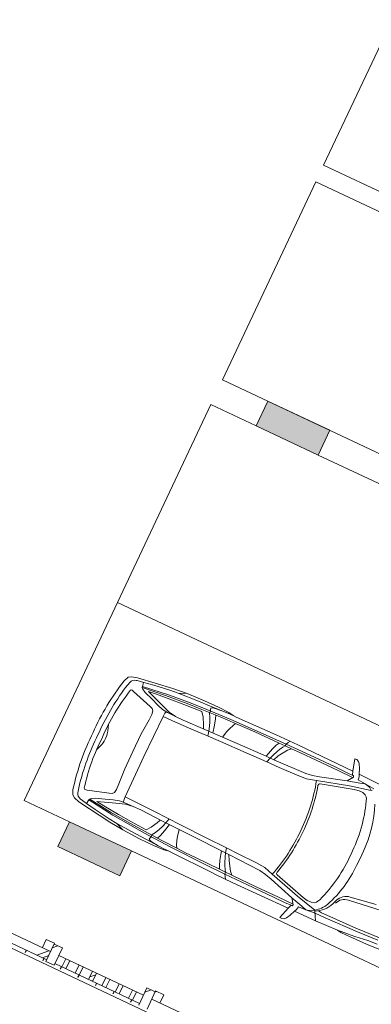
# Model space of a CAD drawing. Header units: metres. Extents: x 136266 to 136452, y 453403 to 453560.
# Tile 40 of 133: x 136398.48 to 136402.33, y 453441.45 to 453452.25. Entities that reach past the tile are written whole.
import ezdxf

# ---------------------------------------------------------------- set-up
doc = ezdxf.new("R2010")
doc.units = ezdxf.units.M
for name, color, linetype, lineweight in [('A-DETL-BEBOUWING', 253, 'Continuous', 9), ('A-DETL-GENF', 92, 'Continuous', 5), ('A-WALL-PATT-1', 254, 'Continuous', 5), ('C-PRKG', 70, 'Continuous', 5)]:
    doc.layers.add(name, color=color, linetype=linetype, lineweight=lineweight)
pattern_1 = [(44.99999999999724, (-0.0004109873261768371, 0.0004414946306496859), (-282.8427124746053, 282.8427124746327), []), (44.99999999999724, (1199.999589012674, 0.0004414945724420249), (-282.8427124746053, 282.8427124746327), [])]

# ---------------------------------------------------------------- blocks, each defined once
blk = doc.blocks.new('859-DO-0010 29-09-2022')
at = {"layer": 'A-DETL-BEBOUWING'}
h = blk.add_hatch(dxfattribs=at)
h.set_pattern_fill('FP_706', color=256, angle=-90.00000000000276, style=0, pattern_type=2)
h.set_pattern_definition(pattern_1)
h.paths.add_polyline_path([(137615.9705890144, 34465.17044148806), (137615.9705890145, 34675.17044148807), (137515.9705890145, 34675.17044148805), (137515.9705890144, 34465.17044148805)])
h = blk.add_hatch(dxfattribs=at)
h.set_pattern_fill('FP_707', color=256, angle=-90.00000000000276, style=0, pattern_type=2)
h.set_pattern_definition(pattern_1)
h.paths.add_polyline_path([(138740.9705890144, 34465.17044148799), (138740.9705890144, 34675.17044148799), (138640.9705890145, 34675.17044148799), (138640.9705890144, 34465.17044148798), (138712.1296846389, 34465.17044148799)])
h = blk.add_hatch(dxfattribs=at)
h.set_pattern_fill('FP_1538', color=256, angle=45.00000000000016, style=0, pattern_type=2)
h.set_pattern_definition([(45.00000000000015, (139756.5284753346, 34485.17062597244), (-282.8427124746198, 282.8427124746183), []), (45.00000000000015, (140956.5282809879, 34485.17062597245), (-282.8427124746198, 282.8427124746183), [])])
h.paths.add_polyline_path([(138840.9705890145, 34585.17044148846), (138840.9705890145, 34685.17044148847), (138740.9705890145, 34685.17044148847), (138740.9705890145, 34585.17044148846)])
h = blk.add_hatch(dxfattribs=at)
h.set_pattern_fill('FP_695', color=256, angle=45.00000000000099, style=0, pattern_type=2)
h.set_pattern_definition([(45.00000000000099, (133572.1534751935, 34485.16991886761), (-282.8427124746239, 282.8427124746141), []), (45.00000000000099, (134772.1539879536, 34485.17062597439), (-282.8427124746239, 282.8427124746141), [])])
h.paths.add_polyline_path([(144372.0867206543, 34485.1704414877), (144372.0867206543, 34585.17044148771), (144140.9705890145, 34585.17044148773), (144140.9705890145, 34485.17044148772)])
h.paths.add_polyline_path([(142915.9705890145, 34485.17044148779), (142915.9705890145, 34585.17044148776), (142340.9705890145, 34585.1704414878), (142340.9705890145, 34485.1704414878)])
h.paths.add_polyline_path([(141115.9705890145, 34485.17044148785), (141115.9705890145, 34585.17044148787), (140540.9705890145, 34585.17044148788), (140540.9705890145, 34485.17044148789)])
h.paths.add_polyline_path([(139315.9705890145, 34485.17044148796), (139315.9705890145, 34585.17044148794), (138740.9705890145, 34585.17044148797), (138740.9705890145, 34485.17044148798)])
h.paths.add_polyline_path([(137515.9705890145, 34485.17044148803), (137515.9705890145, 34585.17044148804), (136940.9705890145, 34585.17044148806), (136940.9705890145, 34485.17044148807), (137270.5733456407, 34485.17044148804)])
h.paths.add_polyline_path([(135715.9705890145, 34485.17044148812), (135715.9705890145, 34585.17044148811), (135140.9705890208, 34585.17044148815), (135140.9705890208, 34485.17044148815)])
h.paths.add_polyline_path([(132115.9705890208, 34485.17044148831), (132115.9705890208, 34585.1704414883), (131540.9705890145, 34585.17044148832), (131540.9705890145, 34485.17044148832)])
h.paths.add_polyline_path([(130315.9705890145, 34485.17044148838), (130315.9705890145, 34585.17044148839), (129740.9705890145, 34585.17044148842), (129740.9705890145, 34485.17044148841), (130062.7916506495, 34485.17044148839)])
h.paths.add_polyline_path([(128515.9705890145, 34485.17044148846), (128515.9705890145, 34585.17044148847), (127940.9705890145, 34585.1704414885), (127940.9705890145, 34485.17044148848)])
h.paths.add_polyline_path([(126715.9705890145, 34485.17044148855), (126715.9705890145, 34585.17044148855), (126140.9705890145, 34585.17044148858), (126140.9705890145, 34485.17044148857)])
h.paths.add_polyline_path([(124915.9705890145, 34485.17044148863), (124915.9705890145, 34585.17044148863), (124340.9705890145, 34585.17044148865), (124340.9705890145, 34485.17044148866)])
h.paths.add_polyline_path([(123115.9705890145, 34485.17044148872), (123115.9705890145, 34585.17044148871), (122772.2205890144, 34585.17044148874), (122772.2205890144, 34485.17044148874), (122855.0099556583, 34485.17044148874)])
h = blk.add_hatch(dxfattribs=at)
h.set_pattern_fill('FP_1509', color=256, angle=44.99999999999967, style=0, pattern_type=2)
h.set_pattern_definition([(44.99999999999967, (138128.4702659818, 34485.17062597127), (-282.8427124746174, 282.8427124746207), []), (44.99999999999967, (139328.4700716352, 34485.17062597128), (-282.8427124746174, 282.8427124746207), [])])
h.paths.add_polyline_path([(137862.2205890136, 34485.17044148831), (137910.9705890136, 34485.17044148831), (137910.9705890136, 34585.17044148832), (137862.2205890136, 34585.17044148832), (137862.2205890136, 34535.17044148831)])
h.paths.add_polyline_path([(138555.9705890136, 34485.17044148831), (138555.9705890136, 34585.17044148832), (138507.2205890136, 34585.17044148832), (138507.2205890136, 34485.17044148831)])
h.paths.add_polyline_path([(137700.9705890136, 34485.17044148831), (137749.7205890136, 34485.17044148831), (137749.7205890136, 34585.17044148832), (137700.9705890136, 34585.17044148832), (137700.9705890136, 34535.17044148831)])
h.paths.add_polyline_path([(138023.4705890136, 34485.17044148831), (138072.2205890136, 34485.17044148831), (138072.2205890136, 34585.17044148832), (138023.4705890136, 34585.17044148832), (138023.4705890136, 34535.17044148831)])
h.paths.add_polyline_path([(138394.7205890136, 34485.17044148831), (138394.7205890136, 34585.17044148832), (138345.9705890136, 34585.17044148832), (138345.9705890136, 34485.17044148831)])
h.paths.add_polyline_path([(138233.4705890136, 34485.17044148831), (138233.4705890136, 34585.17044148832), (138184.7205890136, 34585.17044148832), (138184.7205890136, 34485.17044148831)])
at = {"layer": 'A-WALL-PATT-1'}
for points in [[(137847.2205890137, 40760.17044149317), (137847.2205890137, 41060.17044149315), (137097.2205890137, 41060.17044149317), (137097.2205890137, 40760.17044149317)], [(137847.2205890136, 35660.17044149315), (137847.2205890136, 35960.17044149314), (137097.2205890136, 35960.17044149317), (137097.2205890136, 35660.17044149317), (137270.5733456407, 35660.17044149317)]]:
    blk.add_hatch(color=256, dxfattribs=at).paths.add_polyline_path(points)
at = {"layer": 'A-DETL-BEBOUWING'}
for p, q in [((137847.2205890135, 41060.17044149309), (137097.2205890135, 41060.17044149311)), ((137097.2205890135, 41060.17044149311), (137097.2205890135, 40760.17044149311)), ((137847.2205890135, 40760.17044149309), (137847.2205890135, 41060.17044149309)), ((137097.2205890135, 40760.17044149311), (137847.2205890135, 40760.17044149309)), ((137847.2205890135, 35960.17044149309), (137097.2205890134, 35960.17044149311)), ((137097.2205890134, 35960.17044149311), (137097.2205890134, 35660.17044149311)), ((137847.2205890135, 35660.17044149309), (137847.2205890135, 35960.17044149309)), ((137097.2205890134, 35660.17044149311), (137847.2205890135, 35660.17044149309)), ((137515.9705890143, 34685.1704414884), (137415.9705890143, 34685.1704414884)), ((137415.9705890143, 34685.1704414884), (137415.9705890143, 34585.1704414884)), ((137515.9705890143, 34685.1704414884), (137515.9705890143, 34465.170441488)), ((137615.9705890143, 34675.17044148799), (137515.9705890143, 34675.170441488)), ((137615.9705890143, 34465.17044148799), (137615.9705890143, 34675.17044148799)), ((138740.9705890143, 34675.17044148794), (138640.9705890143, 34675.17044148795)), ((138640.9705890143, 34675.17044148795), (138640.9705890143, 34465.17044148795)), ((138840.9705890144, 34685.1704414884), (138740.9705890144, 34685.1704414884)), ((138740.9705890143, 34465.17044148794), (138740.9705890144, 34685.1704414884)), ((138840.9705890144, 34585.17044148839), (138840.9705890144, 34685.1704414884)), ((137515.9705890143, 34585.17044148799), (136940.9705890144, 34585.17044148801)), ((137615.9705890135, 34585.17044148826), (138640.9705890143, 34585.17044148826)), ((137700.9705890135, 34585.17044148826), (137700.9705890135, 34485.17044148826)), ((137749.7205890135, 34485.17044148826), (137749.7205890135, 34585.17044148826)), ((137862.2205890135, 34585.17044148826), (137862.2205890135, 34485.17044148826)), ((137910.9705890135, 34485.17044148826), (137910.9705890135, 34585.17044148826)), ((138023.4705890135, 34585.17044148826), (138023.4705890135, 34485.17044148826)), ((138072.2205890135, 34485.17044148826), (138072.2205890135, 34585.17044148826)), ((138184.7205890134, 34585.17044148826), (138184.7205890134, 34485.17044148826)), ((138233.4705890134, 34485.17044148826), (138233.4705890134, 34585.17044148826)), ((138345.9705890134, 34585.17044148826), (138345.9705890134, 34485.17044148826)), ((138394.7205890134, 34485.17044148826), (138394.7205890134, 34585.17044148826)), ((138507.2205890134, 34585.17044148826), (138507.2205890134, 34485.17044148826)), ((138555.9705890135, 34485.17044148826), (138555.9705890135, 34585.17044148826)), ((139315.9705890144, 34585.1704414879), (138740.9705890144, 34585.17044148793)), ((136940.9705890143, 34485.17044148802), (137515.9705890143, 34485.17044148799)), ((137267.9943985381, 34485.17044148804), (137267.9943985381, 34457.13629913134)), ((137270.9110652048, 34485.17044148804), (137270.9110652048, 34457.13629913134)), ((137480.8813033, 34485.17044148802), (137480.8813033, 34457.13629913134)), ((137483.7979699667, 34485.17044148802), (137483.7979699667, 34457.13629913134)), ((137515.9705890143, 34465.170441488), (137615.9705890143, 34465.17044148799)), ((138640.9705890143, 34485.17044148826), (137615.9705890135, 34485.17044148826)), ((137693.768208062, 34485.17044148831), (137693.768208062, 34457.13629913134)), ((137696.6848747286, 34485.17044148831), (137696.6848747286, 34457.13629913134)), ((137906.6551128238, 34485.17044148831), (137906.6551128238, 34457.13629913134)), ((137909.5717794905, 34485.17044148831), (137909.5717794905, 34457.13629913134)), ((138119.5420175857, 34485.17044148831), (138119.5420175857, 34457.13629913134)), ((138122.4586842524, 34485.17044148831), (138122.4586842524, 34457.13629913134)), ((138332.4289223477, 34485.17044148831), (138332.4289223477, 34457.13629913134)), ((138335.3455890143, 34485.17044148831), (138335.3455890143, 34457.13629913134)), ((138545.3158271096, 34485.17044148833), (138545.3158271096, 34457.13629913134)), ((138548.2324937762, 34485.17044148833), (138548.2324937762, 34457.13629913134)), ((135140.9705890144, 34435.21054078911), (143015.9705890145, 34435.21054078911))]:
    blk.add_line(p, q, dxfattribs=at)
at = {"layer": 'A-DETL-GENF'}
for p, q in [((139653.7882996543, 37919.24585453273), (139631.0382996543, 37916.93335453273)), ((139631.0382996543, 37916.93335453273), (139670.6632996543, 37785.12085453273)), ((139679.5382996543, 37909.24585453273), (139653.7882996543, 37919.24585453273)), ((139697.3507996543, 37889.93335453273), (139679.5382996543, 37909.24585453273)), ((139722.2882996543, 37843.43335453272), (139697.3507996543, 37889.93335453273)), ((139747.0382996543, 37786.43335453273), (139722.2882996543, 37843.43335453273)), ((137033.4132996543, 37688.93335453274), (137003.4757996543, 37669.37085453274)), ((137097.7882996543, 37707.93335453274), (137033.4132996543, 37688.93335453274)), ((137499.9132996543, 37764.37085453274), (137097.7882996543, 37707.93335453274)), ((137181.5382996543, 37689.87085453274), (137108.7882996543, 37676.80835453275)), ((137178.9083030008, 37689.39863004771), (137187.4132996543, 37642.12085453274)), ((137292.6632996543, 37709.74585453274), (137181.5382996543, 37689.87085453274)), ((137476.5382996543, 37735.24585453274), (137292.6632996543, 37709.74585453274)), ((137573.4757996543, 37745.80835453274), (137476.5382996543, 37735.24585453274)), ((137496.9757996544, 37682.62085453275), (137717.2882996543, 37701.43335453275)), ((137662.7882996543, 37781.12085453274), (137499.9132996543, 37764.37085453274)), ((137662.8507996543, 37781.68335453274), (137573.4757996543, 37745.80835453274)), ((137811.5382996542, 37759.68335453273), (137573.4757996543, 37745.80835453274)), ((137870.9757996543, 37791.74585453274), (137662.7882996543, 37781.12085453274)), ((137884.8507996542, 37694.18335453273), (137709.8507996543, 37682.68335453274)), ((137717.2882996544, 37701.43335453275), (137887.0382996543, 37712.30835453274)), ((137942.1632996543, 37765.99585453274), (137811.5382996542, 37759.68335453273)), ((138039.1632996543, 37792.24585453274), (137870.9757996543, 37791.74585453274)), ((138100.3507996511, 37703.6833545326), (137884.8507996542, 37694.18335453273)), ((137887.0382996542, 37712.30835453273), (138218.7882996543, 37727.74585453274)), ((138088.8507996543, 37773.18335453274), (137942.1632996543, 37765.99585453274)), ((137967.3507996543, 37749.68335453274), (137978.8507996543, 37759.18335453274)), ((137968.8507996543, 37738.18335453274), (137967.3507996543, 37749.68335453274)), ((137975.8507996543, 37717.68335453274), (137968.8507996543, 37738.18335453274)), ((137976.8507996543, 37690.18335453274), (137975.8507996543, 37717.68335453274)), ((138000.3507996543, 37654.68335453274), (137976.8507996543, 37690.18335453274)), ((137978.8507996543, 37759.18335453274), (137998.8507996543, 37763.18335453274)), ((137998.8507996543, 37763.18335453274), (138088.8507996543, 37773.18335453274)), ((138164.6632996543, 37787.37085453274), (138039.1632996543, 37792.24585453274)), ((138047.6671676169, 37701.36087423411), (138062.8507996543, 37662.18335453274)), ((138088.8507996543, 37773.18335453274), (138160.3507996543, 37777.68335453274)), ((138285.1007996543, 37711.12085453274), (138100.3507996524, 37703.68335453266)), ((138160.3507996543, 37777.68335453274), (138222.2882996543, 37778.55835453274)), ((138222.1632996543, 37778.05835453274), (138164.6632996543, 37787.37085453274)), ((138218.7882996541, 37727.74585453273), (138641.9757996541, 37739.62085453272)), ((138258.4757996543, 37777.93335453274), (138222.1632996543, 37778.05835453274)), ((138738.6632996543, 37787.74585453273), (138258.4757996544, 37777.93335453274)), ((138268.2882996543, 37680.37085453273), (138285.1007996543, 37711.12085453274)), ((138392.8507996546, 37714.62085453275), (138285.1007996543, 37711.12085453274)), ((138514.3507996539, 37717.62085453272), (138392.8507996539, 37714.62085453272)), ((138807.7882996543, 37720.49585453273), (138514.3507996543, 37717.62085453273)), ((138641.9757996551, 37739.62085453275), (138881.5382996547, 37743.49585453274)), ((138792.4757996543, 37789.74585453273), (138738.6632996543, 37787.74585453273)), ((138768.4757996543, 37633.87085453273), (138787.6632996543, 37684.87085453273)), ((138787.6632996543, 37684.87085453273), (138807.7882996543, 37720.49585453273)), ((139001.663299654, 37791.74585453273), (138792.4757996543, 37789.74585453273)), ((138880.5382996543, 37721.37085453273), (138807.7882996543, 37720.49585453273)), ((138841.6632996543, 37658.37085453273), (138864.4757996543, 37696.30835453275)), ((138864.4757996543, 37696.30835453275), (138880.5382996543, 37721.37085453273)), ((138880.5382996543, 37721.37085453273), (138881.5382996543, 37743.49585453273)), ((138956.3507996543, 37722.24585453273), (138880.5382996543, 37721.37085453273)), ((138881.5382996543, 37743.49585453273), (138895.6632996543, 37768.87085453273)), ((138881.5382996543, 37743.49585453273), (139225.3507996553, 37745.93335453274)), ((138893.9132996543, 37643.49585453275), (138922.4757996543, 37688.18335453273)), ((138895.6632996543, 37768.87085453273), (138912.2257996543, 37791.30835453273)), ((138922.4757996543, 37688.18335453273), (138956.3507996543, 37722.24585453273)), ((139064.3507996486, 37723.05835453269), (138956.3507996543, 37722.24585453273)), ((139670.6632996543, 37785.12085453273), (139001.6632996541, 37791.74585453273)), ((139253.3507996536, 37724.05835453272), (139064.3507996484, 37723.0583545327)), ((139225.3507996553, 37745.93335453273), (139472.8507996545, 37745.93335453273)), ((139521.3507996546, 37723.49585453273), (139253.350799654, 37724.05835453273)), ((139472.8507996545, 37745.93335453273), (139614.0382996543, 37744.93335453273)), ((139697.8507996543, 37721.99585453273), (139521.3507996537, 37723.49585453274)), ((139614.0382996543, 37744.93335453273), (139697.5332453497, 37741.68355125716)), ((139703.2882996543, 37727.99585453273), (139657.2257996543, 37665.30835453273)), ((139794.4757996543, 37701.68335453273), (139657.2257996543, 37665.30835453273)), ((139670.7882996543, 37785.49585453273), (139683.4132996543, 37747.80835453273)), ((139683.4132996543, 37747.80835453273), (139696.3507996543, 37744.49585453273)), ((139696.3507996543, 37744.49585453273), (139703.2882996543, 37727.99585453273)), ((139999.9757996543, 37782.55835453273), (139747.3082391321, 37786.4292190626)), ((139758.2257996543, 37757.87085453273), (139747.3082391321, 37786.4292190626)), ((139763.5382996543, 37724.49585453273), (139758.2257996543, 37757.87085453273)), ((139851.7882996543, 37719.99585453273), (139763.5382996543, 37724.49585453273)), ((139851.7882996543, 37719.99585453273), (139794.4757996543, 37701.68335453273)), ((139959.4757996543, 37710.49585453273), (139851.7882996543, 37719.99585453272)), ((139908.0382996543, 37704.99585453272), (139851.7882996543, 37719.99585453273)), ((139942.5382996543, 37682.05835453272), (139908.0382996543, 37704.99585453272)), ((139942.5382996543, 37682.05835453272), (139948.1632996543, 37688.99585453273)), ((137003.4757996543, 37669.37085453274), (136980.4757996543, 37613.12085453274)), ((137044.3507996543, 37625.24585453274), (137025.3507996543, 37554.24585453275)), ((137051.3507996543, 37641.74585453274), (137044.3507996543, 37625.24585453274)), ((137062.8507996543, 37655.74585453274), (137051.3507996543, 37641.74585453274)), ((137078.3507996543, 37666.74585453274), (137062.8507996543, 37655.74585453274)), ((137097.9757996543, 37674.18335453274), (137078.3507996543, 37666.74585453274)), ((137108.7882996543, 37676.80835453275), (137097.9757996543, 37674.18335453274)), ((137187.4132996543, 37642.12085453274), (137496.9757996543, 37682.62085453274)), ((137192.0382996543, 37631.18335453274), (137187.4132996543, 37642.12085453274)), ((137458.8507996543, 37663.24585453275), (137192.0382996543, 37631.18335453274)), ((137203.3507996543, 37617.24585453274), (137192.0382996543, 37631.18335453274)), ((137242.3507996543, 37597.74585453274), (137203.3507996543, 37617.24585453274)), ((137343.8507996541, 37561.2458545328), (137242.3507996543, 37597.74585453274)), ((137272.3507996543, 37622.24585453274), (137362.8507996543, 37632.74585453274)), ((137470.8507996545, 37549.74585453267), (137272.3507996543, 37622.24585453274)), ((137362.8507996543, 37632.74585453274), (137547.8507996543, 37649.24585453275)), ((137709.8507996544, 37682.68335453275), (137458.8507996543, 37663.24585453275)), ((137547.8507996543, 37649.24585453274), (137712.3507996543, 37661.68335453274)), ((137712.3507996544, 37661.68335453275), (137893.3507996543, 37672.68335453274)), ((137893.3507996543, 37672.68335453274), (137932.3507996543, 37622.18335453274)), ((137932.3507996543, 37622.18335453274), (137970.3507996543, 37553.18335453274)), ((138022.3507996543, 37608.18335453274), (138000.3507996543, 37654.68335453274)), ((138039.3507996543, 37563.18335453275), (138022.3507996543, 37608.18335453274)), ((138062.8507996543, 37662.18335453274), (138082.8507996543, 37596.68335453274)), ((138082.8507996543, 37596.68335453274), (138103.1632996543, 37510.80835453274)), ((138219.1007996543, 37514.49585453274), (138235.8507996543, 37591.05835453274)), ((138235.8507996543, 37591.05835453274), (138248.6632996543, 37631.74585453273)), ((138248.6632996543, 37631.74585453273), (138268.2882996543, 37680.37085453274)), ((138749.2882996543, 37568.49585453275), (138768.4757996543, 37633.87085453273)), ((138803.9757996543, 37573.05835453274), (138826.5382996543, 37627.55835453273)), ((138826.5382996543, 37627.55835453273), (138841.6632996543, 37658.37085453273)), ((138831.4757996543, 37530.43335453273), (138859.3507996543, 37588.55835453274)), ((138859.3507996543, 37588.55835453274), (138893.9132996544, 37643.49585453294)), ((139353.6632996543, 37523.55835453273), (139704.3507996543, 37624.49585453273)), ((139657.2257996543, 37665.30835453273), (139365.3507996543, 37576.05835453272)), ((139403.2257996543, 37508.05835453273), (139766.7257996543, 37610.37085453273)), ((139704.3507996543, 37624.49585453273), (139942.5382996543, 37682.05835453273)), ((139766.7257996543, 37610.37085453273), (139822.4132996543, 37620.99585453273)), ((139822.4132996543, 37620.99585453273), (139868.6007996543, 37620.55835453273)), ((139868.6007996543, 37620.55835453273), (139902.5382996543, 37609.49585453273)), ((139902.5382996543, 37609.49585453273), (139921.0382996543, 37594.99585453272)), ((139921.0382996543, 37594.99585453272), (139932.7257996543, 37578.18335453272)), ((139932.7257996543, 37578.18335453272), (139942.3507996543, 37554.68335453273)), ((137084.8507996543, 37544.74585453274), (137091.3507996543, 37557.24585453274)), ((137091.3507996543, 37557.24585453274), (137102.3507996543, 37558.74585453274)), ((137102.3507996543, 37558.74585453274), (137123.3507996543, 37553.24585453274)), ((137123.3507996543, 37553.24585453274), (137357.3507996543, 37481.74585453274)), ((137426.8507996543, 37530.24585453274), (137343.8507996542, 37561.24585453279)), ((137357.3507996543, 37481.74585453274), (137386.3507996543, 37471.24585453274)), ((137386.3507996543, 37471.24585453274), (137405.8507996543, 37450.74585453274)), ((137495.3507996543, 37509.24585453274), (137426.8507996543, 37530.24585453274)), ((137571.3507996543, 37514.24585453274), (137470.8507996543, 37549.74585453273)), ((137557.3507996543, 37502.24585453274), (137495.3507996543, 37509.24585453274)), ((137536.3507996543, 37482.24585453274), (137533.3507996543, 37442.74585453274)), ((137540.8507996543, 37503.74585453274), (137536.3507996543, 37482.24585453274)), ((137657.8507996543, 37499.68335453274), (137557.3507996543, 37502.24585453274)), ((137657.8507996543, 37499.68335453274), (137571.3507996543, 37514.24585453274)), ((137748.3507996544, 37500.68335453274), (137657.8507996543, 37499.68335453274)), ((138006.3507996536, 37509.18335453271), (137748.3507996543, 37500.68335453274)), ((137970.3507996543, 37553.18335453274), (137988.8507996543, 37512.18335453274)), ((138219.1007996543, 37514.49585453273), (138006.350799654, 37509.18335453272)), ((138055.3507996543, 37511.18335453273), (138039.3507996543, 37563.18335453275)), ((138069.6535922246, 37456.09574297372), (138055.3507996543, 37511.18335453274)), ((138392.8507996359, 37520.12085453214), (138219.1007996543, 37514.49585453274)), ((138219.850799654, 37461.62085453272), (138526.8507996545, 37471.12085453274)), ((138739.6632996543, 37530.62085453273), (138392.8507996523, 37520.12085453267)), ((138526.8507996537, 37471.12085453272), (138774.7882996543, 37476.24585453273)), ((138739.6632996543, 37530.62085453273), (138749.2882996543, 37568.49585453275)), ((138831.4757996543, 37530.43335453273), (138739.6632996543, 37530.62085453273)), ((138774.7882996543, 37476.24585453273), (138789.1632996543, 37529.87085453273)), ((138774.7882996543, 37476.24585453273), (138919.8507996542, 37479.05835453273)), ((138789.1632996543, 37529.87085453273), (138803.9757996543, 37573.05835453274)), ((139213.3507996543, 37544.55835453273), (138831.4757996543, 37530.43335453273)), ((138919.850799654, 37479.05835453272), (139135.8507996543, 37485.05835453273)), ((139135.8507996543, 37485.05835453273), (139247.3507996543, 37493.05835453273)), ((139287.8507996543, 37555.55835453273), (139213.3507996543, 37544.55835453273)), ((139247.3507996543, 37493.05835453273), (139353.6632996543, 37523.55835453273)), ((139365.3507996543, 37576.05835453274), (139287.8507996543, 37555.55835453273)), ((139391.3507996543, 37480.55835453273), (139392.0382996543, 37497.43335453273)), ((139392.0382996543, 37497.43335453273), (139399.6632996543, 37506.30835453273)), ((139399.6632996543, 37506.30835453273), (139403.2257996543, 37508.05835453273)), ((137405.8507996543, 37450.74585453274), (137412.3507996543, 37410.74585453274)), ((137412.3507996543, 37410.74585453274), (137408.3507996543, 37344.74585453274)), ((137533.3507996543, 37442.74585453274), (137528.2882996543, 36955.49585453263)), ((137533.3507996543, 37442.74585453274), (137645.8507996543, 37444.18335453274)), ((137645.8507996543, 37444.18335453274), (137900.8507996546, 37450.68335453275)), ((137900.8507996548, 37450.68335453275), (138044.8507996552, 37455.18335453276)), ((138044.850799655, 37455.18335453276), (138219.850799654, 37461.62085453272)), ((137408.3507996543, 37344.74585453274), (137397.7882996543, 37168.74585453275)), ((137397.7882996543, 37168.74585453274), (137396.7882996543, 36955.55835453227)), ((137028.1064361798, 37110.10120280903), (137052.7882996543, 37037.24585453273)), ((137052.7882996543, 37037.24585453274), (137060.7882996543, 37009.24585453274)), ((140149.9096938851, 36955.40450837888), (140147.9132996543, 37043.2458545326)), ((137060.7882996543, 37009.24585453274), (137062.7882996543, 36988.74585453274)), ((137062.7882996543, 36988.74585453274), (137062.2882996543, 36955.55835453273)), ((137062.2882996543, 36955.55835453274), (137062.7882996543, 36922.30835453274)), ((137396.7882996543, 36955.55835453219), (137397.7882996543, 36742.30835453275)), ((137528.2882996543, 36955.49585453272), (137533.2882996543, 36468.30835453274)), ((140149.9096938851, 36955.40450837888), (140147.8507996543, 36867.55835453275)), ((137052.7882996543, 36873.80835453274), (137028.1091043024, 36801.2077849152)), ((137060.7882996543, 36901.80835453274), (137052.7882996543, 36873.80835453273)), ((137062.7882996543, 36922.30835453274), (137060.7882996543, 36901.80835453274)), ((137397.7882996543, 36742.30835453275), (137408.2882996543, 36566.30835453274)), ((137412.2882996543, 36500.30835453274), (137405.7882996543, 36460.30835453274)), ((137408.2882996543, 36566.30835453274), (137412.2882996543, 36500.30835453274)), ((140683.5382996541, 36548.05835453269), (140229.3507996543, 36485.24585453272)), ((140526.3507996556, 36571.93335453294), (140231.9757996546, 36525.55835453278)), ((137357.2882996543, 36429.30835453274), (137123.2882996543, 36357.80835453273)), ((137386.2882996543, 36439.80835453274), (137357.2882996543, 36429.30835453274)), ((137405.7882996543, 36460.30835453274), (137386.2882996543, 36439.80835453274)), ((137495.2882996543, 36401.80835453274), (137426.7882996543, 36380.80835453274)), ((137571.2882996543, 36396.80835453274), (137470.7882996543, 36361.30835453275)), ((137557.2882996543, 36408.80835453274), (137495.2882996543, 36401.80835453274)), ((137533.2882996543, 36468.30835453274), (137536.2882996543, 36428.80835453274)), ((137533.2882996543, 36468.30835453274), (137645.7882996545, 36466.80835453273)), ((137536.2882996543, 36428.80835453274), (137540.7882996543, 36407.30835453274)), ((137657.7882996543, 36411.30835453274), (137557.2882996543, 36408.80835453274)), ((137657.7882996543, 36411.30835453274), (137571.2882996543, 36396.80835453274)), ((137645.7882996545, 36466.80835453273), (137900.7882996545, 36460.30835453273)), ((137748.2882996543, 36410.30835453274), (137657.7882996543, 36411.30835453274)), ((138006.2882996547, 36401.80835453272), (137748.2882996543, 36410.30835453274)), ((137900.7882996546, 36460.30835453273), (138044.7882996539, 36455.80835453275)), ((137970.2882996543, 36357.80835453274), (137988.7882996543, 36398.80835453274)), ((138219.0382996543, 36396.49585453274), (138006.2882996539, 36401.80835453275)), ((138055.2882996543, 36399.80835453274), (138039.2882996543, 36347.80835453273)), ((138044.7882996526, 36455.8083545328), (138219.7882996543, 36449.30835453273)), ((138069.5888142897, 36454.88719256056), (138055.2882996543, 36399.80835453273)), ((138082.7882996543, 36314.30835453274), (138103.1632996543, 36400.18335453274)), ((138392.7882996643, 36390.8083545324), (138219.0382996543, 36396.49585453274)), ((138219.0382996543, 36396.49585453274), (138235.7882996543, 36319.93335453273)), ((138219.7882996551, 36449.30835453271), (138526.788299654, 36439.80835453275)), ((138739.6007996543, 36380.30835453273), (138392.788299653, 36390.80835453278)), ((138526.7882996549, 36439.80835453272), (138774.6632996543, 36434.68335453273)), ((138774.6632996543, 36434.68335453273), (138789.1007996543, 36381.05835453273)), ((138774.6632996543, 36434.68335453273), (138919.7882996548, 36431.80835453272)), ((138919.7882996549, 36431.80835453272), (139135.7882996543, 36425.80835453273)), ((139135.7882996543, 36425.80835453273), (139247.2882996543, 36417.80835453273)), ((139247.2882996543, 36417.80835453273), (139353.5382996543, 36387.30835453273)), ((139391.2882996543, 36430.30835453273), (139391.9757996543, 36413.43335453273)), ((139391.9757996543, 36413.43335453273), (139399.5382996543, 36404.55835453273)), ((139399.5382996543, 36404.55835453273), (139403.1632996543, 36402.80835453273)), ((139403.1632996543, 36402.80835453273), (139766.6632996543, 36300.43335453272)), ((140111.0382996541, 36428.8083545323), (140090.8507996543, 36378.05835453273)), ((136980.4757996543, 36297.30835453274), (137003.4757996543, 36241.12085453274)), ((137044.2882996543, 36285.80835453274), (137025.2882996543, 36356.80835453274)), ((137051.2882996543, 36269.30835453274), (137044.2882996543, 36285.80835453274)), ((137091.2882996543, 36353.80835453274), (137084.7882996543, 36366.30835453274)), ((137102.2882996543, 36352.30835453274), (137091.2882996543, 36353.80835453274)), ((137123.2882996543, 36357.80835453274), (137102.2882996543, 36352.30835453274)), ((137203.2882996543, 36293.80835453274), (137191.9757996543, 36279.93335453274)), ((137242.2882996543, 36313.30835453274), (137203.2882996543, 36293.80835453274)), ((137343.7882996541, 36349.80835453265), (137242.2882996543, 36313.30835453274)), ((137470.7882996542, 36361.3083545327), (137272.2882996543, 36288.80835453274)), ((137272.2882996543, 36288.80835453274), (137362.7882996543, 36278.30835453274)), ((137426.7882996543, 36380.80835453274), (137343.7882996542, 36349.8083545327)), ((137893.2882996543, 36238.30835453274), (137932.2882996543, 36288.80835453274)), ((137932.2882996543, 36288.80835453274), (137970.2882996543, 36357.80835453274)), ((138022.2882996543, 36302.80835453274), (138000.2882996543, 36256.30835453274)), ((138039.2882996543, 36347.80835453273), (138022.2882996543, 36302.80835453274)), ((138062.7882996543, 36248.80835453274), (138082.7882996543, 36314.30835453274)), ((138235.7882996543, 36319.93335453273), (138248.6007996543, 36279.24585453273)), ((138831.4132996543, 36380.49585453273), (138739.6007996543, 36380.30835453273)), ((138739.6007996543, 36380.30835453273), (138749.1632996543, 36342.43335453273)), ((138749.1632996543, 36342.43335453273), (138768.4132996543, 36277.05835453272)), ((138789.1007996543, 36381.05835453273), (138803.9132996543, 36337.80835453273)), ((138803.9132996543, 36337.80835453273), (138826.4757996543, 36283.30835453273)), ((138826.4757996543, 36283.30835453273), (138841.6007996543, 36252.55835453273)), ((139213.2882996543, 36366.30835453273), (138831.4132996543, 36380.49585453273)), ((138831.4132996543, 36380.49585453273), (138859.2882996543, 36322.30835453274)), ((138859.2882996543, 36322.30835453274), (138893.8507996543, 36267.43335453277)), ((139287.7882996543, 36355.30835453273), (139213.2882996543, 36366.30835453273)), ((139365.2882996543, 36334.80835453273), (139287.7882996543, 36355.30835453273)), ((139353.5382996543, 36387.30835453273), (139704.2882996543, 36286.30835453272)), ((139657.1632996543, 36245.55835453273), (139365.2882996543, 36334.80835453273)), ((139704.2882996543, 36286.30835453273), (139942.4757996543, 36228.74585453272)), ((139766.6632996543, 36300.43335453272), (139822.3507996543, 36289.80835453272)), ((139822.3507996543, 36289.80835453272), (139868.5382996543, 36290.30835453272)), ((139868.5382996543, 36290.30835453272), (139902.4757996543, 36301.30835453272)), ((139902.4757996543, 36301.30835453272), (139920.9757996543, 36315.80835453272)), ((139920.9757996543, 36315.80835453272), (139932.6632996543, 36332.62085453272)), ((139932.6632996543, 36332.62085453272), (139942.2882996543, 36356.12085453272)), ((137003.4757996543, 36241.12085453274), (137033.4132996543, 36221.55835453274)), ((137033.4132996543, 36221.55835453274), (137097.7882996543, 36202.55835453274)), ((137062.7882996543, 36255.30835453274), (137051.2882996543, 36269.30835453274)), ((137078.2882996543, 36244.30835453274), (137062.7882996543, 36255.30835453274)), ((137097.9132996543, 36236.93335453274), (137078.2882996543, 36244.30835453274)), ((137097.7882996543, 36202.55835453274), (137499.9132996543, 36146.12085453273)), ((137108.6632996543, 36234.30835453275), (137097.9132996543, 36236.93335453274)), ((137181.4757996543, 36221.24585453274), (137108.6632996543, 36234.30835453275)), ((137178.8565827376, 36221.71573979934), (137187.2882996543, 36268.93335453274)), ((137292.6007996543, 36201.30835453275), (137181.4757996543, 36221.24585453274)), ((137191.9757996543, 36279.93335453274), (137187.2882996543, 36268.93335453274)), ((137187.2882996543, 36268.93335453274), (137496.9132996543, 36228.43335453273)), ((137458.7882996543, 36247.80835453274), (137191.9757996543, 36279.93335453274)), ((137476.4757996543, 36175.80835453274), (137292.6007996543, 36201.30835453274)), ((137362.7882996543, 36278.30835453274), (137547.7882996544, 36261.80835453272)), ((137709.7882996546, 36228.30835453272), (137458.7882996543, 36247.80835453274)), ((137573.4132996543, 36165.24585453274), (137476.4757996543, 36175.80835453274)), ((137496.9132996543, 36228.43335453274), (137717.1632996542, 36209.62085453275)), ((137547.7882996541, 36261.80835453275), (137712.2882996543, 36249.30835453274)), ((137884.7882996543, 36216.80835453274), (137709.7882996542, 36228.30835453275)), ((137712.2882996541, 36249.30835453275), (137893.2882996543, 36238.30835453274)), ((137717.1632996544, 36209.62085453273), (137886.9757996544, 36198.74585453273)), ((138100.2882996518, 36207.30835453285), (137884.7882996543, 36216.80835453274)), ((137886.9757996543, 36198.74585453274), (138218.6632996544, 36183.24585453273)), ((137975.7882996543, 36193.30835453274), (137968.7882996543, 36172.80835453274)), ((137976.7882996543, 36220.80835453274), (137975.7882996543, 36193.30835453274)), ((138000.2882996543, 36256.30835453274), (137976.7882996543, 36220.80835453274)), ((138047.5808206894, 36209.63188608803), (138062.7882996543, 36248.80835453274)), ((138285.0382996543, 36199.87085453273), (138100.2882996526, 36207.3083545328)), ((138218.6632996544, 36183.24585453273), (138641.9132996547, 36171.30835453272)), ((138248.6007996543, 36279.24585453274), (138268.1632996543, 36230.62085453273)), ((138268.1632996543, 36230.62085453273), (138285.0382996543, 36199.87085453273)), ((138392.7882996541, 36196.30835453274), (138285.0382996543, 36199.87085453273)), ((138514.2882996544, 36193.30835453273), (138392.7882996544, 36196.30835453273)), ((138807.7257996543, 36190.43335453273), (138514.2882996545, 36193.30835453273)), ((138768.4132996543, 36277.05835453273), (138787.6007996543, 36226.05835453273)), ((138787.6007996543, 36226.05835453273), (138807.7257996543, 36190.43335453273)), ((138880.4132996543, 36189.55835453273), (138807.7257996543, 36190.43335453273)), ((138841.6007996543, 36252.55835453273), (138864.4132996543, 36214.62085453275)), ((138864.4132996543, 36214.62085453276), (138880.4132996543, 36189.55835453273)), ((138956.2882996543, 36188.62085453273), (138880.4132996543, 36189.55835453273)), ((138880.4132996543, 36189.55835453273), (138881.4757996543, 36167.43335453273)), ((138893.8507996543, 36267.43335453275), (138922.4132996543, 36222.74585453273)), ((138922.4132996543, 36222.74585453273), (138956.2882996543, 36188.62085453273)), ((139064.2882996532, 36187.80835453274), (138956.2882996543, 36188.62085453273)), ((139253.2882996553, 36186.80835453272), (139064.2882996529, 36187.80835453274)), ((139521.2882996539, 36187.30835453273), (139253.2882996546, 36186.80835453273)), ((139697.7882996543, 36188.80835453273), (139521.2882996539, 36187.30835453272)), ((139794.4132996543, 36209.12085453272), (139657.1632996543, 36245.55835453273)), ((139703.1632996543, 36182.80835453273), (139657.1632996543, 36245.55835453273)), ((139696.2882996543, 36166.30835453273), (139703.1632996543, 36182.80835453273)), ((139763.4132996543, 36186.30835453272), (139758.1632996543, 36152.99585453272)), ((139851.6632996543, 36190.80835453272), (139763.4132996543, 36186.30835453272)), ((139851.6632996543, 36190.80835453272), (139794.4132996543, 36209.12085453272)), ((139907.9757996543, 36205.80835453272), (139851.6632996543, 36190.80835453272)), ((139959.3507996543, 36200.30835453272), (139851.6632996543, 36190.80835453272)), ((139942.4757996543, 36228.74585453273), (139907.9757996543, 36205.80835453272)), ((139942.4757996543, 36228.74585453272), (139948.0382996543, 36221.80835453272)), ((139948.0382996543, 36221.80835453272), (139974.9132996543, 36173.74585453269)), ((140081.9757996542, 36201.93335453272), (139959.3507996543, 36200.30835453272)), ((139974.9132996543, 36173.74585453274), (139999.9757996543, 36127.93335453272)), ((140021.7882996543, 36236.43335453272), (139980.9011292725, 36240.55958273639)), ((140084.6632996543, 36235.24585453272), (140021.7882996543, 36236.43335453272)), ((140466.2882996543, 36213.80835453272), (140081.9757996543, 36201.93335453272)), ((140431.9757996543, 36243.12085453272), (140084.6632996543, 36235.24585453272)), ((140753.5382996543, 36259.74585453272), (140431.9757996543, 36243.12085453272)), ((140609.4757996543, 36175.12085453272), (140464.5382996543, 36154.87085453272)), ((140708.1632996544, 36226.93335453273), (140466.2882996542, 36213.80835453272)), ((140721.6632996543, 36182.93335453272), (140609.4757996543, 36175.12085453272)), ((137499.9132996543, 36146.12085453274), (137662.7882996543, 36129.30835453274)), ((137811.4757996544, 36151.30835453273), (137573.4132996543, 36165.24585453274)), ((137662.7882996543, 36129.30835453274), (137573.4132996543, 36165.24585453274)), ((137662.7882996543, 36129.30835453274), (137870.9757996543, 36118.74585453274)), ((137942.1007996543, 36145.05835453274), (137811.4757996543, 36151.30835453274)), ((137870.9757996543, 36118.74585453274), (138039.1632996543, 36118.24585453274)), ((138088.7882996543, 36137.80835453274), (137942.1007996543, 36145.05835453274)), ((137968.7882996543, 36172.80835453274), (137967.2882996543, 36161.30835453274)), ((137967.2882996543, 36161.30835453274), (137978.7882996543, 36151.80835453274)), ((137978.7882996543, 36151.80835453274), (137998.7882996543, 36147.80835453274)), ((137998.7882996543, 36147.80835453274), (138088.7882996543, 36137.80835453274)), ((138039.1632996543, 36118.24585453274), (138164.6632996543, 36123.12085453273)), ((138088.7882996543, 36137.80835453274), (138160.2882996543, 36133.30835453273)), ((138160.2882996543, 36133.30835453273), (138222.1632996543, 36132.43335453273)), ((138164.6632996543, 36123.12085453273), (138222.1632996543, 36132.43335453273)), ((138222.1632996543, 36132.43335453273), (138258.4757996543, 36132.55835453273)), ((138258.4757996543, 36132.55835453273), (138738.6632996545, 36122.74585453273)), ((138641.9132996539, 36171.30835453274), (138881.475799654, 36167.43335453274)), ((138738.6632996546, 36122.74585453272), (138792.4757996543, 36120.74585453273)), ((138792.4757996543, 36120.74585453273), (139001.6632996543, 36118.74585453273)), ((138881.4757996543, 36167.43335453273), (138895.6007996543, 36142.05835453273)), ((138881.4757996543, 36167.43335453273), (139225.2882996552, 36164.93335453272)), ((138895.6007996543, 36142.05835453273), (138912.1312804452, 36119.60185232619)), ((139001.6632996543, 36118.74585453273), (139670.6632996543, 36125.30835453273)), ((139225.2882996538, 36164.93335453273), (139472.7882996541, 36164.93335453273)), ((139472.7882996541, 36164.93335453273), (139613.9757996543, 36165.93335453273)), ((139613.9757996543, 36165.93335453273), (139697.459922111, 36169.12024842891)), ((139631.0382996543, 35993.55835453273), (139670.6632996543, 36125.30835453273)), ((139670.6632996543, 36125.30835453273), (139683.3507996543, 36162.99585453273)), ((139683.3507996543, 36162.99585453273), (139696.2882996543, 36166.30835453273)), ((139722.2882996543, 36067.05835453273), (139697.3507996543, 36020.55835453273)), ((139747.0382996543, 36124.05835453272), (139722.2882996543, 36067.05835453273)), ((139758.1632996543, 36152.99585453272), (139747.0382996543, 36124.05835453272)), ((139999.9757996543, 36127.93335453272), (139747.0382996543, 36124.05835453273)), ((140259.9757996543, 36137.05835453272), (139999.9757996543, 36127.93335453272)), ((140375.9757996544, 36147.93335453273), (140259.9757996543, 36137.05835453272)), ((140305.5382996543, 36132.12085453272), (140259.9757996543, 36137.05835453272)), ((140374.6632996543, 36130.24585453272), (140305.5382996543, 36132.12085453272)), ((140444.1632996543, 36130.43335453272), (140374.6632996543, 36130.24585453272)), ((140464.5382996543, 36154.87085453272), (140375.9757996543, 36147.93335453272)), ((140613.8507996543, 36134.93335453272), (140444.1632996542, 36130.43335453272)), ((140898.5382996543, 36151.24585453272), (140613.8507996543, 36134.93335453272)), ((139653.7882996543, 35991.24585453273), (139631.0382996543, 35993.55835453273)), ((139679.5382996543, 36001.24585453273), (139653.7882996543, 35991.24585453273)), ((139697.3507996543, 36020.55835453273), (139679.5382996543, 36001.24585453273))]:
    blk.add_line(p, q, dxfattribs=at)
for centre, radius, start, end in [((139490.7101641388, 37026.8693897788), 2577.783416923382, 166.8545032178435, 181.5852156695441), ((139671.3312765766, 37020.28762365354), 2699.319187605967, 168.590949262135, 181.3740759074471), ((139306.556184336, 37033.66811544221), 2279.73140341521, 167.0451413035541, 181.9634925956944), ((137419.6539609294, 36969.49625407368), 2011.809368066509, 359.5995261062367, 15.98614330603), ((137496.7866213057, 36971.99275491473), 1961.635132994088, 359.5162632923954, 15.02591803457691), ((138373.41416762, 36993.75470730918), 1666.194197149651, 358.6810098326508, 19.67306448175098), ((138786.3380308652, 37039.73233995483), 1361.579802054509, 0.1478501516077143, 22.58073289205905), ((139492.6151316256, 36883.82728918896), 2579.699301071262, 178.4066293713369, 193.1416593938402), ((139667.335244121, 36890.14676093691), 2695.340778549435, 178.6093868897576, 191.4126756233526), ((139310.9559231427, 36877.58152931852), 2284.124021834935, 178.0436214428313, 192.9345429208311), ((137424.6462034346, 36941.11171758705), 2006.819095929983, 343.9807214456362, 0.4089310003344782), ((137494.4325007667, 36939.39995418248), 1963.984770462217, 344.9765938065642, 0.4676902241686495), ((138371.6518423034, 36917.4978918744), 1667.945760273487, 340.3320893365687, 1.30212926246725), ((138786.2747205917, 36871.07203196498), 1361.580612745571, 337.419273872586, 359.8521430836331), ((140255.9702988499, 36371.60429303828), 155.8126729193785, 98.85856133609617, 158.4610551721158), ((140240.1753634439, 36354.91802376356), 130.776582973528, 94.74788510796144, 161.4910777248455), ((139723.1016315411, 36516.59033971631), 361.9108637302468, 307.312018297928, 332.2797752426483), ((139822.565682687, 36479.88063894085), 286.9576303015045, 295.9286388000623, 339.2167374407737)]:
    blk.add_arc(centre, radius, start, end, dxfattribs=at)
at = {"layer": 'C-PRKG'}
for p, q in [((136547.2205890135, 43660.17044149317), (136547.2205890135, 50860.17044149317)), ((141642.2772481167, 43660.17044149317), (136547.2205890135, 43660.17044149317)), ((136547.2205890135, 43460.17044149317), (141677.2205890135, 43460.17044149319)), ((136547.2205890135, 41060.17044149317), (136547.2205890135, 43460.17044149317)), ((141582.2205890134, 41060.17044149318), (136547.2205890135, 41060.17044149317)), ((136547.2205890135, 40760.17044149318), (137097.2205890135, 40760.17044149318)), ((136547.2205890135, 35960.17044149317), (136547.2205890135, 40760.17044149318)), ((137847.2205890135, 40760.17044149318), (141677.2205890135, 40760.17044149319)), ((136547.2205890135, 38360.17044149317), (141677.2205890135, 38360.17044149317)), ((137097.2205890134, 35960.17044149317), (136547.2205890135, 35960.17044149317)), ((141677.2205890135, 35960.17044149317), (137847.2205890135, 35960.17044149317))]:
    blk.add_line(p, q, dxfattribs=at)

msp = doc.modelspace()

# ---------------------------------------------------------------- block references
at = {"xscale": 0.001, "yscale": 0.001, "zscale": 0.001, "rotation": 334.7650131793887}
msp.add_blockref('859-DO-0010 29-09-2022', (136259.6791283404, 453469.3710543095), dxfattribs=at)

doc.saveas('drawing.dxf')
